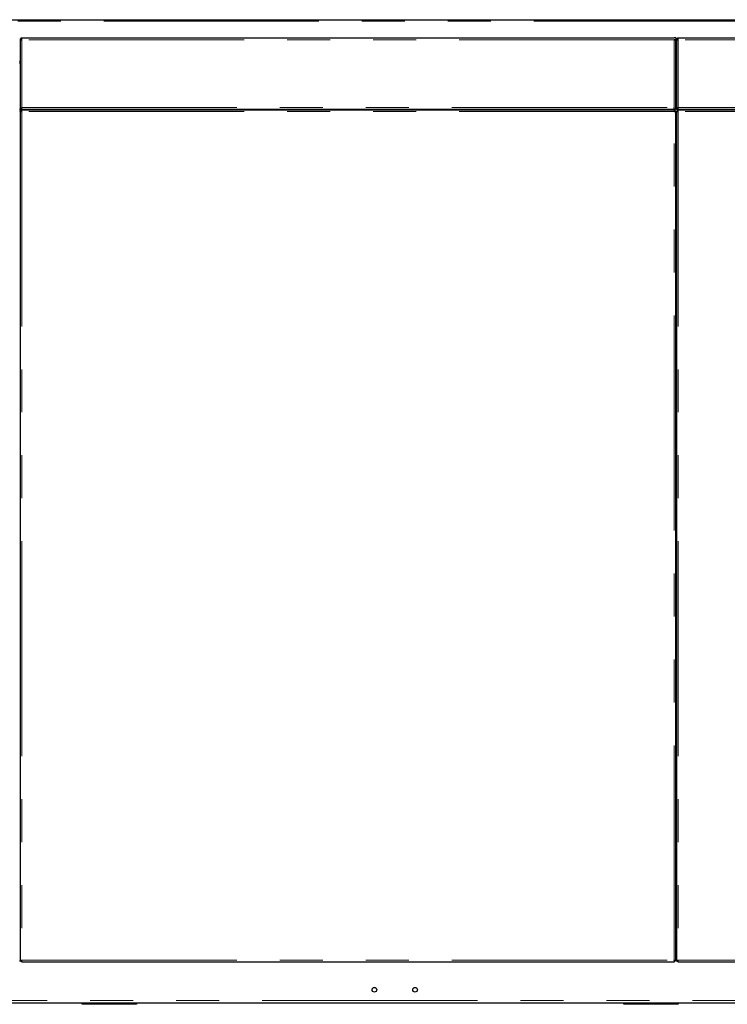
# Model space of a CAD drawing. Header units: millimetres. Extents: x 27 to 265, y 60 to 148.
# Tile 55 of 78: x 174 to 195, y 63 to 92. Entities that reach past the tile are written whole.
import ezdxf

# ---------------------------------------------------------------- set-up
doc = ezdxf.new("R2010")
doc.units = ezdxf.units.MM
doc.linetypes.add('PHANTOM', pattern=[12.7, 6.35, -1.27, 1.27, -1.27, 1.27, -1.27])

msp = doc.modelspace()

# ---------------------------------------------------------------- linework, layer by layer
at = {"color": 7, "linetype": 'Continuous', "lineweight": 25}
for p, q in [((164.288, 91.931), (211.469, 91.931)), ((174.542, 91.341), (174.542, 91.391)), ((174.542, 91.391), (193.802, 91.391)), ((193.852, 91.391), (193.802, 91.391)), ((193.852, 91.391), (193.852, 91.341)), ((193.922, 91.341), (193.922, 91.391)), ((193.922, 91.391), (213.182, 91.391)), ((174.492, 91.341), (174.517, 91.341)), ((174.492, 91.341), (174.492, 91.327)), ((174.492, 91.327), (174.492, 89.291)), ((174.517, 91.341), (174.517, 91.336)), ((193.852, 91.341), (193.802, 91.341)), ((193.827, 91.336), (193.827, 91.341)), ((193.852, 91.327), (193.852, 91.341)), ((193.852, 89.291), (193.852, 91.327)), ((193.872, 91.341), (193.897, 91.341)), ((193.872, 91.341), (193.872, 91.327)), ((193.872, 91.327), (193.872, 89.291)), ((193.897, 91.341), (193.897, 91.343)), ((174.492, 90.637), (174.472, 90.637)), ((174.482, 90.681), (174.492, 90.681)), ((193.872, 90.637), (193.852, 90.637)), ((193.872, 90.681), (193.862, 90.681)), ((174.542, 89.291), (174.542, 89.341)), ((193.802, 89.291), (193.802, 89.341)), ((193.922, 89.291), (193.922, 89.341)), ((174.472, 89.291), (174.492, 89.291)), ((174.492, 89.232), (174.472, 89.232)), ((174.542, 89.291), (174.492, 89.291)), ((174.492, 89.232), (174.492, 64.13)), ((174.492, 89.232), (174.517, 89.232)), ((174.517, 89.232), (174.539, 89.232)), ((174.532, 89.271), (193.813, 89.271)), ((174.532, 89.271), (174.532, 89.246)), ((174.542, 89.291), (193.802, 89.291)), ((174.867, 89.271), (174.867, 89.291)), ((175.889, 89.291), (175.889, 89.271)), ((175.941, 89.291), (175.941, 89.271)), ((176.044, 89.291), (176.044, 89.271)), ((176.096, 89.291), (176.096, 89.271)), ((187.977, 89.271), (187.977, 89.291)), ((188.037, 89.271), (188.037, 89.291)), ((188.457, 89.271), (188.457, 89.291)), ((192.249, 89.291), (192.249, 89.271)), ((192.301, 89.291), (192.301, 89.271)), ((192.404, 89.291), (192.404, 89.271)), ((192.456, 89.291), (192.456, 89.271)), ((193.852, 89.291), (193.802, 89.291)), ((193.813, 89.271), (193.813, 89.246)), ((193.813, 89.224), (193.813, 89.246)), ((193.852, 89.232), (193.827, 89.232)), ((193.852, 89.291), (193.872, 89.291)), ((193.852, 64.13), (193.852, 89.232)), ((193.872, 89.232), (193.852, 89.232)), ((193.922, 89.291), (193.872, 89.291)), ((193.872, 89.232), (193.872, 64.13)), ((193.872, 89.232), (193.897, 89.232)), ((193.897, 89.232), (193.919, 89.232)), ((193.912, 89.271), (213.193, 89.271)), ((193.912, 89.271), (193.912, 89.246)), ((193.922, 89.291), (213.182, 89.291)), ((195.269, 89.291), (195.269, 89.271)), ((195.321, 89.291), (195.321, 89.271)), ((174.472, 64.13), (174.492, 64.13)), ((174.492, 64.13), (174.517, 64.13)), ((174.539, 64.13), (174.517, 64.13)), ((174.532, 64.091), (174.532, 64.116)), ((174.532, 64.091), (193.813, 64.091)), ((193.813, 64.116), (193.813, 64.137)), ((193.813, 64.091), (193.813, 64.116)), ((193.852, 64.13), (193.827, 64.13)), ((193.852, 64.13), (193.872, 64.13)), ((193.872, 64.13), (193.897, 64.13)), ((193.919, 64.13), (193.897, 64.13)), ((193.912, 64.091), (193.912, 64.116)), ((193.912, 64.091), (213.193, 64.091)), ((201.072, 62.871), (169.153, 62.871)), ((176.322, 62.841), (176.322, 62.871)), ((176.382, 62.841), (176.322, 62.841)), ((177.862, 62.841), (176.382, 62.841)), ((177.922, 62.841), (177.862, 62.841)), ((177.922, 62.871), (177.922, 62.841)), ((192.322, 62.841), (192.322, 62.871)), ((192.382, 62.841), (192.322, 62.841)), ((193.862, 62.841), (192.382, 62.841)), ((193.922, 62.841), (193.862, 62.841)), ((193.922, 62.871), (193.922, 62.841))]:
    msp.add_line(p, q, dxfattribs=at)
at = {"color": 8, "linetype": 'PHANTOM', "lineweight": 18}
for p, q in [((164.258, 91.886), (211.424, 91.886)), ((193.802, 91.341), (174.542, 91.341)), ((174.542, 89.341), (174.542, 91.341)), ((193.802, 89.341), (193.802, 91.341)), ((213.182, 91.341), (193.922, 91.341)), ((193.922, 89.341), (193.922, 91.341)), ((174.492, 90.706), (174.472, 90.706)), ((193.872, 90.706), (193.852, 90.706)), ((174.542, 89.341), (193.802, 89.341)), ((193.922, 89.341), (213.182, 89.341)), ((174.497, 89.232), (174.497, 89.291)), ((174.542, 89.221), (174.542, 64.141)), ((193.802, 89.221), (174.542, 89.221)), ((188.012, 89.271), (188.012, 89.291)), ((188.087, 89.271), (188.087, 89.291)), ((193.802, 64.141), (193.802, 89.221)), ((193.922, 89.221), (193.922, 64.141)), ((213.182, 89.221), (193.922, 89.221)), ((174.542, 64.141), (193.802, 64.141)), ((193.922, 64.141), (213.182, 64.141)), ((213.392, 62.951), (164.262, 62.951)), ((176.382, 62.871), (176.382, 62.841)), ((177.862, 62.841), (177.862, 62.871)), ((192.382, 62.871), (192.382, 62.841)), ((193.862, 62.841), (193.862, 62.871))]:
    msp.add_line(p, q, dxfattribs=at)
at = {"color": 7, "linetype": 'Continuous', "lineweight": 25}
for centre in [(184.952, 63.271), (186.152, 63.271)]:
    msp.add_circle(centre, 0.068, dxfattribs=at)
for centre, radius, start, end in [((174.497, 90.701), 0.025, 180, 258.463), ((174.497, 90.701), 0.05, 240, 264.2608), ((193.877, 90.701), 0.025, 180, 258.463), ((193.877, 90.701), 0.05, 240, 264.2608)]:
    msp.add_arc(centre, radius, start, end, dxfattribs=at)
for points, knots in [([(174.542, 91.391), (174.537, 91.39), (174.525, 91.389), (174.51, 91.38), (174.499, 91.367), (174.493, 91.353), (174.493, 91.344), (174.492, 91.341)], [0, 0, 0, 0, 0.218142, 0.436324, 0.654483, 0.872654, 1, 1, 1, 1]), ([(174.542, 91.366), (174.539, 91.365), (174.534, 91.365), (174.526, 91.36), (174.52, 91.353), (174.518, 91.346), (174.518, 91.342), (174.517, 91.341)], [0, 0, 0, 0, 0.228402, 0.456723, 0.68499, 0.913332, 1, 1, 1, 1]), ([(193.922, 91.391), (193.917, 91.39), (193.905, 91.389), (193.89, 91.38), (193.879, 91.367), (193.873, 91.353), (193.873, 91.344), (193.872, 91.341)], [0, 0, 0, 0, 0.218144, 0.436314, 0.654485, 0.872653, 1, 1, 1, 1]), ([(193.922, 91.366), (193.919, 91.365), (193.914, 91.365), (193.906, 91.36), (193.9, 91.353), (193.898, 91.346), (193.898, 91.342), (193.897, 91.341)], [0, 0, 0, 0, 0.228377, 0.456721, 0.685006, 0.913332, 1, 1, 1, 1]), ([(174.492, 91.327), (174.493, 91.328), (174.494, 91.33), (174.503, 91.333), (174.516, 91.336), (174.53, 91.338), (174.539, 91.34), (174.542, 91.341)], [0, 0, 0, 0, 0.21815, 0.436315, 0.654485, 0.872649, 1, 1, 1, 1]), ([(193.802, 91.341), (193.808, 91.34), (193.82, 91.338), (193.835, 91.335), (193.846, 91.331), (193.852, 91.329), (193.852, 91.327), (193.852, 91.327)], [0, 0, 0, 0, 0.218158, 0.43632, 0.654483, 0.87265, 1, 1, 1, 1]), ([(193.872, 91.327), (193.873, 91.328), (193.874, 91.33), (193.883, 91.333), (193.896, 91.336), (193.91, 91.338), (193.919, 91.34), (193.922, 91.341)], [0, 0, 0, 0, 0.218148, 0.436313, 0.654484, 0.872648, 1, 1, 1, 1]), ([(174.492, 89.232), (174.493, 89.231), (174.495, 89.229), (174.506, 89.226), (174.523, 89.223), (174.536, 89.222), (174.542, 89.221)], [0, 0, 0, 0, 0.249991, 0.500003, 0.750011, 1, 1, 1, 1]), ([(174.517, 89.232), (174.518, 89.231), (174.519, 89.229), (174.524, 89.226), (174.533, 89.223), (174.539, 89.222), (174.542, 89.221)], [0, 0, 0, 0, 0.249953, 0.499972, 0.749975, 1, 1, 1, 1]), ([(174.542, 89.221), (174.542, 89.227), (174.54, 89.24), (174.537, 89.257), (174.534, 89.268), (174.533, 89.27), (174.532, 89.271)], [0, 0, 0, 0, 0.249989, 0.499997, 0.750009, 1, 1, 1, 1]), ([(174.542, 89.221), (174.542, 89.224), (174.54, 89.231), (174.537, 89.239), (174.534, 89.245), (174.533, 89.245), (174.532, 89.246)], [0, 0, 0, 0, 0.250025, 0.500028, 0.750047, 1, 1, 1, 1]), ([(193.813, 89.271), (193.812, 89.27), (193.811, 89.268), (193.808, 89.257), (193.805, 89.24), (193.803, 89.227), (193.802, 89.221)], [0, 0, 0, 0, 0.249993, 0.500003, 0.750013, 1, 1, 1, 1]), ([(193.813, 89.246), (193.812, 89.245), (193.811, 89.245), (193.808, 89.239), (193.805, 89.231), (193.803, 89.224), (193.802, 89.221)], [0, 0, 0, 0, 0.249961, 0.499972, 0.749983, 1, 1, 1, 1]), ([(193.802, 89.221), (193.809, 89.222), (193.822, 89.223), (193.839, 89.226), (193.85, 89.229), (193.852, 89.231), (193.852, 89.232)], [0, 0, 0, 0, 0.250004, 0.5, 0.750012, 1, 1, 1, 1]), ([(193.802, 89.221), (193.806, 89.222), (193.812, 89.223), (193.821, 89.226), (193.826, 89.229), (193.827, 89.231), (193.827, 89.232)], [0, 0, 0, 0, 0.250004, 0.500014, 0.75004, 1, 1, 1, 1]), ([(193.872, 89.232), (193.873, 89.231), (193.875, 89.229), (193.886, 89.226), (193.903, 89.223), (193.916, 89.222), (193.922, 89.221)], [0, 0, 0, 0, 0.249988, 0.5, 0.749996, 1, 1, 1, 1]), ([(193.897, 89.232), (193.898, 89.231), (193.899, 89.229), (193.904, 89.226), (193.913, 89.223), (193.919, 89.222), (193.922, 89.221)], [0, 0, 0, 0, 0.24996, 0.499986, 0.749996, 1, 1, 1, 1]), ([(193.922, 89.221), (193.922, 89.227), (193.92, 89.24), (193.917, 89.257), (193.914, 89.268), (193.913, 89.27), (193.912, 89.271)], [0, 0, 0, 0, 0.249987, 0.499997, 0.750007, 1, 1, 1, 1]), ([(193.922, 89.221), (193.922, 89.224), (193.92, 89.231), (193.917, 89.239), (193.914, 89.245), (193.913, 89.245), (193.912, 89.246)], [0, 0, 0, 0, 0.250017, 0.500028, 0.750039, 1, 1, 1, 1]), ([(174.542, 64.141), (174.536, 64.14), (174.523, 64.138), (174.506, 64.135), (174.495, 64.133), (174.493, 64.131), (174.492, 64.13)], [0, 0, 0, 0, 0.249987, 0.499997, 0.750007, 1, 1, 1, 1]), ([(174.542, 64.141), (174.539, 64.14), (174.533, 64.138), (174.524, 64.135), (174.519, 64.133), (174.518, 64.131), (174.517, 64.13)], [0, 0, 0, 0, 0.250017, 0.500028, 0.750039, 1, 1, 1, 1]), ([(174.532, 64.091), (174.533, 64.091), (174.534, 64.093), (174.537, 64.105), (174.54, 64.121), (174.542, 64.134), (174.542, 64.141)], [0, 0, 0, 0, 0.249986, 0.499999, 0.749997, 1, 1, 1, 1]), ([(174.532, 64.116), (174.533, 64.116), (174.534, 64.117), (174.537, 64.123), (174.54, 64.131), (174.542, 64.137), (174.542, 64.141)], [0, 0, 0, 0, 0.24996, 0.499985, 0.749984, 1, 1, 1, 1]), ([(193.802, 64.141), (193.803, 64.134), (193.805, 64.121), (193.808, 64.105), (193.811, 64.093), (193.812, 64.091), (193.813, 64.091)], [0, 0, 0, 0, 0.250001, 0.500001, 0.750012, 1, 1, 1, 1]), ([(193.852, 64.13), (193.852, 64.131), (193.85, 64.133), (193.839, 64.135), (193.822, 64.138), (193.809, 64.14), (193.802, 64.141)], [0, 0, 0, 0, 0.24999, 0.5, 0.749998, 1, 1, 1, 1]), ([(193.802, 64.141), (193.803, 64.137), (193.805, 64.131), (193.808, 64.123), (193.811, 64.117), (193.812, 64.116), (193.813, 64.116)], [0, 0, 0, 0, 0.250008, 0.500015, 0.750032, 1, 1, 1, 1]), ([(193.827, 64.13), (193.827, 64.131), (193.826, 64.133), (193.821, 64.135), (193.812, 64.138), (193.806, 64.14), (193.802, 64.141)], [0, 0, 0, 0, 0.249968, 0.499986, 0.750004, 1, 1, 1, 1]), ([(193.922, 64.141), (193.916, 64.14), (193.903, 64.138), (193.886, 64.135), (193.875, 64.133), (193.873, 64.131), (193.872, 64.13)], [0, 0, 0, 0, 0.250002, 0.5, 0.75001, 1, 1, 1, 1]), ([(193.922, 64.141), (193.919, 64.14), (193.913, 64.138), (193.904, 64.135), (193.899, 64.133), (193.898, 64.131), (193.897, 64.13)], [0, 0, 0, 0, 0.249996, 0.500014, 0.750032, 1, 1, 1, 1]), ([(193.912, 64.091), (193.913, 64.091), (193.914, 64.093), (193.917, 64.105), (193.92, 64.121), (193.922, 64.134), (193.922, 64.141)], [0, 0, 0, 0, 0.249988, 0.499999, 0.749999, 1, 1, 1, 1]), ([(193.912, 64.116), (193.913, 64.116), (193.914, 64.117), (193.917, 64.123), (193.92, 64.131), (193.922, 64.137), (193.922, 64.141)], [0, 0, 0, 0, 0.249968, 0.499985, 0.749992, 1, 1, 1, 1])]:
    msp.add_open_spline(points, degree=3, knots=knots, dxfattribs=at)

doc.saveas('drawing.dxf')
